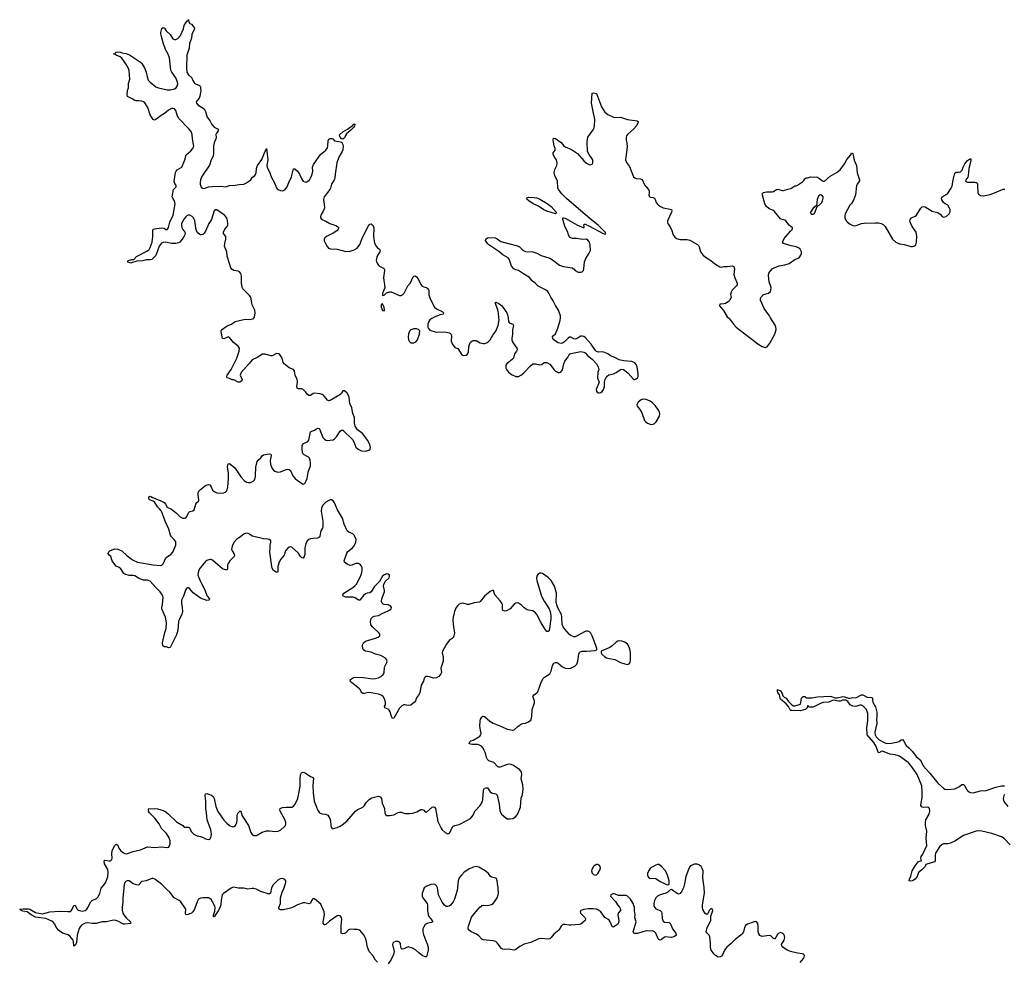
# Model space of a CAD drawing. Header units: inches. Extents: x 1682510 to 1839368, y 640758 to 791543.
# Tile 183 of 186: x 1797446 to 1811348, y 770898 to 784211. Entities that reach past the tile are written whole.
import ezdxf

# ---------------------------------------------------------------- set-up
doc = ezdxf.new("R2010")
doc.units = ezdxf.units.IN
doc.header["$MEASUREMENT"] = 0
for name, color, linetype in [('B7797', 7, 'Continuous'), ('B7798', 7, 'Continuous'), ('B8707', 7, 'Continuous'), ('B8708', 7, 'Continuous'), ('B8717', 7, 'Continuous'), ('B8718', 7, 'Continuous')]:
    doc.layers.add(name, color=color, linetype=linetype)

msp = doc.modelspace()

# ---------------------------------------------------------------- linework, layer by layer
at = {"layer": 'B7797', "color": 6, "elevation": 700}
for points in [[(1800000, 776040), (1799896, 776116), (1799850, 776173), (1799830, 776185), (1799810, 776185), (1799801, 776179), (1799786, 776154), (1799760, 776070), (1799729, 776010), (1799730, 775972), (1799742, 775910), (1799744, 775850), (1799734, 775810), (1799703, 775750), (1799689, 775710), (1799678, 775590), (1799659, 775521), (1799570, 775346), (1799550, 775337), (1799512, 775352), (1799490, 775353), (1799470, 775364), (1799463, 775390), (1799463, 775410), (1799496, 775556), (1799513, 775610), (1799520, 775690), (1799503, 775770), (1799454, 775890), (1799452, 775910), (1799462, 775950), (1799472, 776050), (1799467, 776070), (1799450, 776102), (1799430, 776131), (1799370, 776190), (1799290, 776281), (1799250, 776295), (1799190, 776297), (1799122, 776322), (1799070, 776355), (1799050, 776360), (1798990, 776360), (1798930, 776381), (1798916, 776390), (1798873, 776453), (1798852, 776472), (1798810, 776493), (1798790, 776514), (1798751, 776570), (1798735, 776630), (1798709, 776650), (1798693, 776670), (1798701, 776690), (1798718, 776710), (1798750, 776725), (1798790, 776735), (1798834, 776734), (1798889, 776709), (1798961, 776641), (1799018, 776598), (1799050, 776578), (1799110, 776551), (1799330, 776510), (1799430, 776501), (1799453, 776507), (1799474, 776526), (1799510, 776610), (1799531, 776629), (1799582, 776658), (1799610, 776689), (1799651, 776790), (1799650, 776834), (1799629, 776870), (1799588, 776908), (1799574, 776930), (1799550, 777017), (1799498, 777130), (1799447, 777267), (1799422, 777302), (1799390, 777332), (1799354, 777394), (1799330, 777410), (1799278, 777430), (1799270, 777450), (1799270, 777472), (1799290, 777483), (1799296, 777476), (1799322, 777462), (1799430, 777419), (1799484, 777390), (1799504, 777370), (1799530, 777327), (1799590, 777298), (1799660, 777240), (1799710, 777189), (1799750, 777170), (1799775, 777170), (1799790, 777176), (1799802, 777190), (1799832, 777250), (1799850, 777264), (1799890, 777274), (1799911, 777290), (1799933, 777370), (1799948, 777392), (1799970, 777410), (1799976, 777424), (1799966, 777510), (1799968, 777530), (1799976, 777550), (1799994, 777570), (1800000, 777575)], [(1800000, 776474), (1799984, 776456), (1799970, 776424), (1799963, 776370), (1799970, 776343), (1800000, 776276)], [(1800000, 771804), (1799997, 771803), (1799972, 771790), (1799950, 771752), (1799914, 771650), (1799891, 771609), (1799870, 771592), (1799850, 771583), (1799810, 771570), (1799793, 771573), (1799785, 771590), (1799790, 771650), (1799784, 771664), (1799722, 771750), (1799696, 771770), (1799629, 771809), (1799568, 771888), (1799518, 771930), (1799450, 771999), (1799354, 772074), (1799330, 772082), (1799310, 772080), (1799230, 772050), (1799170, 772038), (1799156, 772030), (1799130, 771990), (1799113, 771987), (1799050, 772004), (1798990, 772050), (1798962, 772050), (1798950, 772045), (1798930, 772023), (1798919, 771990), (1798902, 771810), (1798904, 771750), (1798893, 771673), (1798894, 771634), (1798904, 771590), (1798915, 771570), (1798948, 771528), (1799009, 771470), (1799013, 771450), (1799010, 771444), (1798930, 771435), (1798910, 771438), (1798830, 771481), (1798790, 771491), (1798750, 771487), (1798670, 771467), (1798610, 771471), (1798526, 771446), (1798470, 771444), (1798410, 771456), (1798370, 771450), (1798318, 771422), (1798299, 771401), (1798285, 771375), (1798257, 771283), (1798250, 771178), (1798234, 771146), (1798210, 771124), (1798205, 771190), (1798199, 771210), (1798161, 771261), (1798130, 771284), (1798050, 771311), (1797993, 771350), (1797970, 771381), (1797939, 771439), (1797921, 771461), (1797898, 771478), (1797816, 771516), (1797670, 771537), (1797610, 771566), (1797551, 771611), (1797490, 771622), (1797469, 771630), (1797462, 771642), (1797446, 771650), (1797495, 771655), (1797570, 771653), (1797590, 771648), (1797670, 771600), (1797770, 771583), (1797870, 771611), (1798010, 771620), (1798127, 771613), (1798163, 771617), (1798175, 771625), (1798182, 771638), (1798210, 771701), (1798230, 771704), (1798253, 771653), (1798272, 771632), (1798330, 771622), (1798370, 771629), (1798392, 771648), (1798410, 771670), (1798450, 771754), (1798470, 771772), (1798530, 771800), (1798550, 771819), (1798576, 771870), (1798595, 771945), (1798650, 772004), (1798664, 772030), (1798691, 772110), (1798697, 772170), (1798689, 772210), (1798645, 772290), (1798638, 772330), (1798650, 772339), (1798710, 772329), (1798728, 772332), (1798748, 772350), (1798753, 772370), (1798747, 772430), (1798751, 772470), (1798770, 772515), (1798790, 772546), (1798810, 772565), (1798830, 772551), (1798845, 772510), (1798872, 772472), (1798910, 772444), (1798930, 772435), (1798950, 772432), (1798970, 772435), (1799050, 772463), (1799150, 772486), (1799250, 772527), (1799350, 772517), (1799450, 772527), (1799530, 772520), (1799550, 772524), (1799572, 772570), (1799571, 772611), (1799558, 772658), (1799517, 772717), (1799450, 772788), (1799413, 772853), (1799355, 772935), (1799279, 773010), (1799267, 773030), (1799263, 773050), (1799269, 773071), (1799286, 773066), (1799350, 773068), (1799390, 773064), (1799470, 773042), (1799510, 773021), (1799548, 772990), (1799661, 772881), (1799748, 772830), (1799768, 772808), (1799790, 772804), (1799830, 772808), (1799841, 772801), (1799850, 772790), (1799866, 772746), (1799906, 772706), (1799950, 772685), (1800000, 772673)]]:
    msp.add_lwpolyline(points, dxfattribs=at)
at = {"layer": 'B7798', "color": 6, "elevation": 700}
for points in [[(1800000, 781174), (1799990, 781177), (1799970, 781192), (1799943, 781230), (1799931, 781271), (1799919, 781370), (1799900, 781410), (1799880, 781430), (1799850, 781449), (1799830, 781452), (1799810, 781445), (1799790, 781427), (1799770, 781400), (1799733, 781330), (1799730, 781310), (1799734, 781274), (1799748, 781248), (1799780, 781210), (1799781, 781190), (1799776, 781170), (1799754, 781130), (1799709, 781070), (1799690, 781058), (1799650, 781052), (1799590, 781052), (1799510, 781070), (1799470, 781064), (1799450, 781053), (1799428, 781032), (1799415, 781010), (1799370, 780880), (1799310, 780825), (1799290, 780819), (1799230, 780820), (1799186, 780806), (1799101, 780799), (1799010, 780770), (1798969, 780790), (1798984, 780810), (1799030, 780824), (1799056, 780824), (1799095, 780865), (1799250, 780946), (1799274, 780966), (1799289, 780991), (1799316, 781070), (1799327, 781150), (1799324, 781230), (1799330, 781250), (1799350, 781257), (1799450, 781273), (1799484, 781264), (1799510, 781247), (1799530, 781246), (1799534, 781250), (1799545, 781275), (1799566, 781350), (1799615, 781450), (1799641, 781610), (1799633, 781650), (1799608, 781690), (1799601, 781710), (1799616, 781810), (1799657, 781850), (1799654, 781870), (1799637, 781897), (1799628, 781930), (1799647, 782053), (1799653, 782070), (1799670, 782092), (1799734, 782130), (1799778, 782230), (1799798, 782302), (1799862, 782358), (1799889, 782390), (1799903, 782430), (1799902, 782450), (1799886, 782526), (1799881, 782590), (1799866, 782630), (1799836, 782670), (1799695, 782815), (1799676, 782850), (1799650, 782928), (1799630, 782953), (1799610, 782958), (1799590, 782955), (1799545, 782935), (1799490, 782887), (1799442, 782858), (1799370, 782802), (1799350, 782792), (1799330, 782802), (1799310, 782830), (1799290, 782869), (1799257, 782970), (1799215, 783035), (1799192, 783052), (1799170, 783061), (1799130, 783065), (1799090, 783063), (1799070, 783068), (1799034, 783094), (1798966, 783126), (1798964, 783150), (1798970, 783210), (1798980, 783250), (1798983, 783310), (1799000, 783370), (1798993, 783493), (1798982, 783522), (1798946, 783586), (1798886, 783666), (1798864, 783684), (1798809, 783710), (1798790, 783725), (1798766, 783730), (1798790, 783735), (1798809, 783750), (1798830, 783755), (1798870, 783752), (1798890, 783743), (1798950, 783735), (1798996, 783716), (1799150, 783610), (1799172, 783590), (1799210, 783530), (1799233, 783470), (1799244, 783404), (1799258, 783358), (1799286, 783330), (1799370, 783264), (1799407, 783247), (1799530, 783218), (1799570, 783219), (1799630, 783233), (1799656, 783250), (1799670, 783270), (1799677, 783303), (1799676, 783330), (1799652, 783390), (1799593, 783470), (1799579, 783499), (1799563, 783670), (1799544, 783724), (1799507, 783790), (1799470, 783885), (1799446, 783974), (1799438, 784010), (1799440, 784030), (1799455, 784085), (1799470, 784102), (1799490, 784091), (1799513, 784053), (1799570, 784003), (1799610, 783942), (1799630, 783930), (1799650, 783929), (1799677, 783943), (1799715, 783985), (1799757, 784083), (1799770, 784130), (1799790, 784168), (1799810, 784195), (1799827, 784193), (1799830, 784211), (1799831, 784190), (1799850, 784158), (1799870, 784146), (1799890, 784126), (1799912, 784090), (1799908, 784070), (1799878, 784002), (1799871, 783950), (1799845, 783875), (1799838, 783810), (1799805, 783710), (1799799, 783530), (1799807, 783470), (1799830, 783430), (1799878, 783390), (1799893, 783350), (1799916, 783316), (1799930, 783304), (1799983, 783283), (1799993, 783273), (1799998, 783258), (1800000, 783243)], [(1800000, 783182), (1799990, 783130), (1799979, 783101), (1799939, 783050), (1799942, 783030), (1799960, 783010), (1800000, 782984)], [(1800000, 781948), (1799993, 781910), (1799994, 781890), (1800000, 781873)]]:
    msp.add_lwpolyline(points, dxfattribs=at)
at = {"layer": 'B8707', "color": 6}
for points, elevation in [([(1800000, 777575), (1800070, 777631), (1800110, 777646), (1800130, 777639), (1800150, 777611), (1800170, 777567), (1800190, 777547), (1800230, 777528), (1800270, 777524), (1800330, 777530), (1800350, 777537), (1800365, 777550), (1800374, 777570), (1800383, 777610), (1800393, 777730), (1800394, 777810), (1800381, 777890), (1800390, 777936), (1800410, 777942), (1800482, 777882), (1800570, 777756), (1800619, 777699), (1800650, 777677), (1800670, 777672), (1800707, 777673), (1800750, 777698), (1800769, 777731), (1800776, 777770), (1800781, 777890), (1800801, 777970), (1800811, 777989), (1800850, 778023), (1800870, 778050), (1800890, 778067), (1800970, 778080), (1800990, 778076), (1800996, 778056), (1800983, 777983), (1800987, 777927), (1801010, 777871), (1801030, 777849), (1801050, 777833), (1801090, 777818), (1801130, 777824), (1801210, 777859), (1801230, 777862), (1801250, 777858), (1801270, 777842), (1801303, 777770), (1801335, 777730), (1801370, 777702), (1801450, 777653), (1801470, 777662), (1801490, 777696), (1801503, 777730), (1801519, 777821), (1801550, 777910), (1801553, 777953), (1801548, 777990), (1801536, 778016), (1801522, 778030), (1801464, 778064), (1801446, 778086), (1801434, 778134), (1801433, 778190), (1801450, 778223), (1801510, 778250), (1801528, 778272), (1801552, 778388), (1801570, 778400), (1801610, 778413), (1801650, 778440), (1801670, 778439), (1801679, 778430), (1801727, 778310), (1801750, 778284), (1801770, 778273), (1801790, 778268), (1801830, 778270), (1801870, 778279), (1801890, 778289), (1801920, 778320), (1801970, 778399), (1801990, 778415), (1802010, 778413), (1802143, 778283), (1802162, 778250), (1802190, 778173), (1802223, 778143), (1802270, 778122), (1802330, 778116), (1802377, 778130), (1802393, 778147), (1802397, 778170), (1802388, 778210), (1802355, 778270), (1802310, 778336), (1802283, 778370), (1802218, 778418), (1802182, 778470), (1802172, 778510), (1802174, 778570), (1802171, 778590), (1802150, 778649), (1802135, 778730), (1802109, 778790), (1802098, 778878), (1802090, 778905), (1802070, 778936), (1802030, 778969), (1802010, 778968), (1801995, 778945), (1801991, 778930), (1801967, 778910), (1801830, 778834), (1801810, 778828), (1801790, 778835), (1801730, 778910), (1801690, 778926), (1801610, 778936), (1801590, 778931), (1801550, 778903), (1801530, 778901), (1801510, 778916), (1801485, 778950), (1801450, 778986), (1801430, 778997), (1801379, 778999), (1801366, 779006), (1801361, 779030), (1801370, 779090), (1801367, 779107), (1801362, 779130), (1801334, 779190), (1801328, 779248), (1801310, 779270), (1801250, 779293), (1801178, 779350), (1801166, 779370), (1801152, 779432), (1801130, 779470), (1801110, 779493), (1801070, 779494), (1801010, 779463), (1800990, 779463), (1800910, 779487), (1800875, 779485), (1800850, 779473), (1800801, 779439), (1800730, 779405), (1800687, 779353), (1800571, 779230), (1800560, 779190), (1800588, 779130), (1800584, 779110), (1800564, 779096), (1800550, 779090), (1800530, 779092), (1800470, 779122), (1800445, 779125), (1800410, 779143), (1800374, 779154), (1800369, 779170), (1800377, 779190), (1800434, 779270), (1800511, 779430), (1800545, 779530), (1800550, 779570), (1800530, 779602), (1800463, 779650), (1800410, 779721), (1800390, 779731), (1800330, 779704), (1800308, 779708), (1800292, 779808), (1800295, 779830), (1800375, 779885), (1800435, 779910), (1800490, 779948), (1800630, 779979), (1800690, 779977), (1800736, 779984), (1800750, 779994), (1800754, 780000)], 700), ([(1803283, 780000), (1803263, 779990), (1803238, 779970), (1803224, 779950), (1803211, 779910), (1803210, 779870), (1803218, 779850), (1803232, 779832), (1803250, 779821), (1803310, 779802), (1803350, 779798), (1803450, 779800), (1803508, 779788), (1803530, 779777), (1803544, 779750), (1803536, 779670), (1803552, 779632), (1803590, 779582), (1803630, 779566), (1803690, 779478), (1803710, 779470), (1803750, 779473), (1803771, 779489), (1803782, 779518), (1803786, 779590), (1803795, 779625), (1803810, 779655), (1803830, 779672), (1803850, 779681), (1803890, 779680), (1803950, 779646), (1803990, 779636), (1804010, 779636), (1804050, 779653), (1804090, 779690), (1804126, 779754), (1804170, 779813), (1804200, 779890), (1804214, 779970), (1804212, 780000)], 700), ([(1804342, 780000), (1804348, 779950), (1804356, 779936), (1804370, 779924), (1804409, 779909), (1804418, 779890), (1804404, 779830), (1804405, 779770), (1804396, 779710), (1804397, 779690), (1804403, 779663), (1804417, 779637), (1804467, 779570), (1804469, 779550), (1804462, 779530), (1804433, 779490), (1804416, 779430), (1804406, 779414), (1804325, 779350), (1804312, 779330), (1804308, 779310), (1804310, 779290), (1804320, 779270), (1804350, 779233), (1804390, 779201), (1804450, 779172), (1804490, 779173), (1804530, 779193), (1804570, 779227), (1804657, 779323), (1804690, 779348), (1804710, 779352), (1804730, 779350), (1804790, 779336), (1804817, 779343), (1804850, 779367), (1804870, 779370), (1804890, 779368), (1804930, 779344), (1804950, 779323), (1804986, 779270), (1805010, 779248), (1805050, 779230), (1805070, 779228), (1805086, 779234), (1805103, 779250), (1805110, 779266), (1805127, 779350), (1805142, 779390), (1805188, 779450), (1805210, 779487), (1805230, 779496), (1805370, 779522), (1805410, 779517), (1805430, 779506), (1805465, 779470), (1805530, 779418), (1805592, 779352), (1805615, 779310), (1805624, 779270), (1805607, 779233), (1805604, 779150), (1805628, 779090), (1805586, 778990), (1805590, 778965), (1805599, 778950), (1805610, 778942), (1805630, 778940), (1805650, 778947), (1805670, 778960), (1805690, 778988), (1805702, 779030), (1805704, 779090), (1805714, 779130), (1805725, 779155), (1805743, 779177), (1805765, 779195), (1805830, 779209), (1805870, 779226), (1805930, 779272), (1805950, 779276), (1805970, 779270), (1805990, 779258), (1806037, 779217), (1806110, 779136), (1806122, 779130), (1806130, 779127), (1806150, 779136), (1806170, 779151), (1806177, 779170), (1806180, 779210), (1806166, 779310), (1806150, 779342), (1806130, 779362), (1806090, 779384), (1805970, 779394), (1805910, 779406), (1805850, 779441), (1805790, 779464), (1805750, 779493), (1805710, 779512), (1805670, 779518), (1805617, 779517), (1805590, 779524), (1805577, 779537), (1805516, 779630), (1805430, 779720), (1805410, 779735), (1805390, 779742), (1805370, 779740), (1805310, 779704), (1805290, 779698), (1805270, 779703), (1805230, 779727), (1805210, 779727), (1805190, 779712), (1805140, 779660), (1805110, 779643), (1805090, 779639), (1805050, 779647), (1805011, 779670), (1804990, 779688), (1804975, 779710), (1804970, 779730), (1804983, 779750), (1805010, 779776), (1805044, 779856), (1805078, 779962), (1805080, 780000)], 700), ([(1807453, 780000), (1807467, 779987), (1807524, 779910), (1807563, 779870), (1807870, 779634), (1807930, 779596), (1807970, 779580), (1807998, 779590), (1808038, 779642), (1808107, 779770), (1808125, 779835), (1808123, 779870), (1808115, 779895), (1808049, 780000)], 700), ([(1800000, 772673), (1800027, 772667), (1800070, 772642), (1800110, 772631), (1800130, 772639), (1800149, 772670), (1800153, 772710), (1800145, 772770), (1800095, 772910), (1800085, 773010), (1800072, 773070), (1800074, 773174), (1800065, 773255), (1800070, 773278), (1800090, 773284), (1800156, 773256), (1800179, 773239), (1800192, 773212), (1800216, 773096), (1800246, 773026), (1800330, 772904), (1800370, 772862), (1800410, 772831), (1800450, 772813), (1800470, 772815), (1800492, 772828), (1800511, 772870), (1800516, 772910), (1800516, 772970), (1800521, 772990), (1800530, 773010), (1800553, 773033), (1800570, 773031), (1800588, 772968), (1800679, 772830), (1800710, 772733), (1800730, 772704), (1800750, 772690), (1800770, 772687), (1800790, 772690), (1800870, 772735), (1800930, 772755), (1800974, 772754), (1801050, 772744), (1801095, 772750), (1801131, 772770), (1801182, 772810), (1801199, 772830), (1801206, 772850), (1801205, 772870), (1801190, 772914), (1801124, 773030), (1801119, 773050), (1801125, 773070), (1801155, 773085), (1801210, 773090), (1801270, 773087), (1801290, 773090), (1801310, 773101), (1801337, 773130), (1801371, 773211), (1801399, 773330), (1801406, 773390), (1801405, 773495), (1801413, 773547), (1801424, 773576), (1801450, 773585), (1801476, 773576), (1801550, 773524), (1801589, 773509), (1801596, 773496), (1801587, 773393), (1801592, 773292), (1801606, 773174), (1801630, 773102), (1801652, 773050), (1801679, 773010), (1801710, 772995), (1801770, 772992), (1801795, 772975), (1801823, 772930), (1801836, 772896), (1801838, 772830), (1801844, 772804), (1801851, 772791), (1801865, 772785), (1801930, 772803), (1801970, 772822), (1802001, 772839), (1802066, 772890), (1802186, 773030), (1802210, 773049), (1802291, 773089), (1802311, 773109), (1802341, 773159), (1802382, 773198), (1802420, 773220), (1802510, 773245), (1802536, 773236), (1802556, 773210), (1802566, 773146), (1802597, 773070), (1802603, 773003), (1802610, 772986), (1802630, 772972), (1802670, 772972), (1802730, 772982), (1802790, 773015), (1802810, 773020), (1802830, 773018), (1802890, 773000), (1802950, 772999), (1802990, 773003), (1803055, 773025), (1803110, 773054), (1803130, 773057), (1803150, 773047), (1803170, 773023), (1803190, 773017), (1803270, 773089), (1803290, 773094), (1803303, 773090), (1803318, 773070), (1803348, 772888), (1803397, 772790), (1803410, 772769), (1803452, 772730), (1803490, 772714), (1803510, 772717), (1803525, 772734), (1803547, 772793), (1803570, 772820), (1803590, 772832), (1803650, 772845), (1803761, 772899), (1803810, 772930), (1803832, 772950), (1803850, 772978), (1803873, 773030), (1803947, 773110), (1803971, 773149), (1803986, 773194), (1803995, 773330), (1804010, 773357), (1804030, 773364), (1804050, 773360), (1804090, 773307), (1804110, 773291), (1804170, 773279), (1804190, 773259), (1804217, 773130), (1804224, 773044), (1804234, 773014), (1804250, 772992), (1804310, 772937), (1804330, 772926), (1804370, 772922), (1804411, 772929), (1804448, 772952), (1804476, 772984), (1804517, 773090), (1804526, 773214), (1804544, 773270), (1804557, 773350), (1804550, 773405), (1804526, 773490), (1804535, 773550), (1804530, 773584), (1804510, 773614), (1804490, 773631), (1804410, 773683), (1804370, 773698), (1804330, 773691), (1804230, 773654), (1804210, 773653), (1804198, 773658), (1804139, 773719), (1804070, 773745), (1804050, 773761), (1804035, 773790), (1804022, 773850), (1804006, 773890), (1803990, 773923), (1803968, 773948), (1803930, 773970), (1803910, 773974), (1803834, 773974), (1803810, 773980), (1803792, 773990), (1803800, 774010), (1803815, 774025), (1803850, 774037), (1803930, 774081), (1803944, 774090), (1803959, 774110), (1803962, 774130), (1803942, 774230), (1803947, 774310), (1803954, 774330), (1803970, 774361), (1803981, 774370), (1803990, 774375), (1804010, 774370), (1804082, 774302), (1804130, 774273), (1804250, 774229), (1804330, 774192), (1804410, 774175), (1804430, 774179), (1804478, 774230), (1804530, 774264), (1804550, 774272), (1804590, 774277), (1804628, 774292), (1804662, 774318), (1804670, 774331), (1804679, 774370), (1804681, 774470), (1804717, 774563), (1804716, 774590), (1804692, 774650), (1804698, 774662), (1804706, 774674), (1804742, 774698), (1804760, 774720), (1804810, 774854), (1804836, 774904), (1804856, 774924), (1804931, 774970), (1804949, 775010), (1804968, 775090), (1804990, 775123), (1805010, 775131), (1805029, 775131), (1805050, 775122), (1805110, 775071), (1805150, 775051), (1805190, 775048), (1805230, 775054), (1805282, 775078), (1805314, 775110), (1805328, 775152), (1805339, 775250), (1805349, 775271), (1805359, 775281), (1805390, 775292), (1805450, 775290), (1805510, 775298), (1805570, 775301), (1805595, 775310), (1805595, 775330), (1805583, 775370), (1805530, 775507), (1805510, 775544), (1805490, 775564), (1805470, 775574), (1805450, 775576), (1805430, 775571), (1805310, 775503), (1805290, 775496), (1805270, 775495), (1805230, 775511), (1805210, 775526), (1805142, 775602), (1805118, 775638), (1805104, 775670), (1805101, 775770), (1805094, 775810), (1805043, 775903), (1805028, 775948), (1805022, 775990), (1805024, 776110), (1804999, 776210), (1804952, 776290), (1804910, 776331), (1804830, 776390), (1804810, 776394), (1804790, 776393), (1804764, 776376), (1804750, 776353), (1804744, 776330), (1804750, 776291), (1804815, 776070), (1804850, 775999), (1804922, 775890), (1804935, 775850), (1804945, 775790), (1804947, 775750), (1804928, 775612), (1804924, 775590), (1804910, 775570), (1804890, 775572), (1804870, 775593), (1804810, 775690), (1804750, 775808), (1804730, 775832), (1804690, 775862), (1804630, 775869), (1804610, 775876), (1804570, 775903), (1804530, 775942), (1804490, 775971), (1804470, 775974), (1804450, 775970), (1804430, 775958), (1804370, 775891), (1804319, 775861), (1804290, 775855), (1804270, 775865), (1804263, 775890), (1804261, 775950), (1804254, 775970), (1804230, 776005), (1804157, 776090), (1804137, 776150), (1804130, 776155), (1804090, 776134), (1804009, 776071), (1803950, 775994), (1803936, 775984), (1803863, 775977), (1803790, 775950), (1803770, 775950), (1803710, 775971), (1803674, 775966), (1803650, 775955), (1803630, 775939), (1803610, 775909), (1803586, 775850), (1803567, 775770), (1803564, 775730), (1803569, 775630), (1803586, 775550), (1803571, 775490), (1803551, 775470), (1803510, 775445), (1803471, 775389), (1803415, 775290), (1803412, 775268), (1803425, 775205), (1803426, 775170), (1803424, 775150), (1803393, 775050), (1803402, 774990), (1803394, 774970), (1803364, 774936), (1803330, 774915), (1803290, 774912), (1803230, 774931), (1803206, 774934), (1803187, 774933), (1803170, 774925), (1803159, 774910), (1803149, 774870), (1803113, 774810), (1803096, 774704), (1803078, 774670), (1803050, 774634), (1803033, 774590), (1803020, 774570), (1802968, 774530), (1802930, 774526), (1802884, 774536), (1802870, 774534), (1802841, 774519), (1802810, 774486), (1802730, 774345), (1802710, 774341), (1802694, 774370), (1802675, 774435), (1802661, 774461), (1802650, 774471), (1802601, 774490), (1802596, 774510), (1802610, 774536), (1802612, 774572), (1802599, 774619), (1802576, 774650), (1802550, 774670), (1802510, 774687), (1802410, 774705), (1802370, 774706), (1802310, 774694), (1802290, 774695), (1802270, 774710), (1802253, 774750), (1802242, 774762), (1802130, 774850), (1802113, 774870), (1802115, 774890), (1802130, 774903), (1802161, 774919), (1802190, 774926), (1802302, 774922), (1802430, 774900), (1802470, 774904), (1802510, 774917), (1802545, 774935), (1802578, 774962), (1802592, 774988), (1802595, 775065), (1802631, 775130), (1802636, 775150), (1802631, 775171), (1802611, 775191), (1802545, 775230), (1802470, 775252), (1802410, 775277), (1802330, 775290), (1802317, 775297), (1802300, 775310), (1802289, 775329), (1802286, 775370), (1802289, 775390), (1802301, 775410), (1802330, 775433), (1802470, 775475), (1802509, 775490), (1802533, 775510), (1802532, 775530), (1802516, 775550), (1802430, 775630), (1802406, 775666), (1802397, 775710), (1802410, 775754), (1802430, 775775), (1802450, 775785), (1802510, 775797), (1802572, 775828), (1802650, 775860), (1802669, 775870), (1802690, 775890), (1802694, 775910), (1802683, 775930), (1802650, 775946), (1802590, 775953), (1802578, 775958), (1802564, 775970), (1802555, 775995), (1802559, 776030), (1802598, 776130), (1802598, 776150), (1802584, 776210), (1802586, 776234), (1802605, 776275), (1802661, 776330), (1802669, 776350), (1802666, 776366), (1802650, 776381), (1802630, 776384), (1802590, 776369), (1802570, 776349), (1802525, 776275), (1802450, 776201), (1802411, 776129), (1802390, 776118), (1802350, 776111), (1802330, 776103), (1802302, 776078), (1802250, 776013), (1802230, 776010), (1802183, 776043), (1802154, 776054), (1802053, 776053), (1802012, 776070), (1802008, 776090), (1802021, 776110), (1802150, 776191), (1802182, 776218), (1802200, 776240), (1802249, 776330), (1802270, 776384), (1802281, 776430), (1802280, 776470), (1802272, 776492), (1802260, 776510), (1802230, 776531), (1802190, 776532), (1802134, 776506), (1802110, 776503), (1802070, 776520), (1802031, 776550), (1802026, 776570), (1802063, 776677), (1802079, 776701), (1802145, 776750), (1802170, 776779), (1802193, 776830), (1802195, 776870), (1802170, 776930), (1802152, 776950), (1802094, 776974), (1802070, 776990), (1802027, 777087), (1802005, 777170), (1801934, 777290), (1801890, 777387), (1801870, 777416), (1801848, 777428), (1801830, 777428), (1801810, 777421), (1801770, 777397), (1801728, 777352), (1801707, 777310), (1801702, 777270), (1801725, 777130), (1801728, 777052), (1801721, 777030), (1801697, 776990), (1801685, 776915), (1801678, 776902), (1801650, 776887), (1801590, 776885), (1801550, 776878), (1801530, 776870), (1801505, 776850), (1801484, 776810), (1801473, 776750), (1801470, 776658), (1801465, 776630), (1801450, 776605), (1801429, 776610), (1801410, 776629), (1801379, 776679), (1801290, 776762), (1801270, 776766), (1801250, 776762), (1801230, 776748), (1801201, 776710), (1801181, 776650), (1801134, 776590), (1801112, 776548), (1801093, 776487), (1801090, 776409), (1801069, 776410), (1801032, 776430), (1801010, 776466), (1801004, 776490), (1800977, 776690), (1800984, 776750), (1800982, 776790), (1800991, 776831), (1800990, 776853), (1800970, 776869), (1800954, 776874), (1800890, 776880), (1800750, 776910), (1800730, 776917), (1800690, 776946), (1800670, 776955), (1800643, 776957), (1800610, 776943), (1800570, 776910), (1800509, 776871), (1800470, 776825), (1800446, 776774), (1800438, 776730), (1800445, 776710), (1800470, 776670), (1800477, 776650), (1800476, 776630), (1800415, 776570), (1800389, 776531), (1800381, 776510), (1800378, 776450), (1800370, 776439), (1800350, 776440), (1800310, 776457), (1800244, 776510), (1800170, 776578), (1800150, 776586), (1800130, 776586), (1800090, 776574), (1800076, 776564), (1800000, 776474)], 700), ([(1800000, 776276), (1800012, 776250), (1800055, 776170), (1800091, 776071), (1800124, 776030), (1800121, 776019), (1800116, 776010), (1800090, 776009), (1800000, 776040)], 700), ([(1810000, 773711), (1809990, 773722), (1809868, 773808), (1809808, 773828), (1809730, 773835), (1809630, 773880), (1809607, 773873), (1809590, 773860), (1809570, 773856), (1809536, 773956), (1809504, 774004), (1809411, 774110), (1809405, 774210), (1809422, 774310), (1809423, 774410), (1809402, 774470), (1809350, 774522), (1809330, 774531), (1809310, 774531), (1809250, 774511), (1809210, 774514), (1809172, 774532), (1809140, 774580), (1809110, 774602), (1809070, 774601), (1809030, 774586), (1809010, 774584), (1808930, 774599), (1808890, 774579), (1808870, 774574), (1808790, 774567), (1808761, 774559), (1808670, 774510), (1808650, 774503), (1808630, 774499), (1808603, 774503), (1808588, 774508), (1808578, 774518), (1808570, 774518), (1808566, 774490), (1808541, 774470), (1808518, 774462), (1808470, 774451), (1808350, 774452), (1808336, 774456), (1808325, 774464), (1808300, 774510), (1808267, 774550), (1808190, 774615), (1808182, 774630), (1808176, 774676), (1808152, 774710), (1808144, 774730), (1808148, 774750), (1808190, 774730), (1808213, 774693), (1808222, 774662), (1808242, 774642), (1808270, 774626), (1808302, 774582), (1808350, 774536), (1808370, 774522), (1808390, 774519), (1808470, 774545), (1808484, 774630), (1808510, 774651), (1808534, 774650), (1808553, 774633), (1808630, 774631), (1808710, 774646), (1808890, 774656), (1808910, 774653), (1808954, 774634), (1808990, 774631), (1809050, 774649), (1809070, 774651), (1809090, 774648), (1809149, 774629), (1809171, 774629), (1809210, 774637), (1809250, 774634), (1809330, 774675), (1809350, 774677), (1809410, 774643), (1809476, 774636), (1809487, 774627), (1809488, 774590), (1809493, 774570), (1809530, 774504), (1809547, 774430), (1809548, 774370), (1809542, 774330), (1809547, 774270), (1809536, 774210), (1809518, 774150), (1809523, 774110), (1809541, 774081), (1809582, 774042), (1809650, 774003), (1809690, 773990), (1809750, 773993), (1809833, 774007), (1809863, 774017), (1809890, 774041), (1809910, 774045), (1809930, 774020), (1809962, 773962), (1810000, 773925)], 600), ([(1808466, 770894), (1808513, 770950), (1808524, 770970), (1808529, 770990), (1808523, 771003), (1808513, 771013), (1808497, 771017), (1808430, 771025), (1808329, 771050), (1808281, 771070), (1808222, 771110), (1808205, 771130), (1808204, 771150), (1808240, 771210), (1808248, 771250), (1808245, 771270), (1808234, 771290), (1808210, 771311), (1808190, 771318), (1808164, 771310), (1808144, 771290), (1808110, 771224), (1808090, 771236), (1808050, 771273), (1808030, 771275), (1807930, 771264), (1807896, 771276), (1807880, 771300), (1807872, 771330), (1807871, 771411), (1807866, 771446), (1807850, 771469), (1807830, 771475), (1807724, 771436), (1807700, 771420), (1807679, 771390), (1807668, 771330), (1807647, 771293), (1807550, 771218), (1807490, 771161), (1807429, 771111), (1807399, 771070), (1807370, 771002), (1807356, 770984), (1807343, 770977), (1807310, 770972), (1807270, 770994), (1807250, 771014), (1807210, 771070), (1807199, 771110), (1807200, 771170), (1807190, 771259), (1807180, 771280), (1807152, 771310), (1807141, 771330), (1807154, 771390), (1807197, 771470), (1807203, 771490), (1807204, 771550), (1807234, 771630), (1807229, 771650), (1807210, 771656), (1807199, 771650), (1807181, 771630), (1807167, 771593), (1807150, 771575), (1807126, 771586), (1807090, 771642), (1807085, 771670), (1807088, 771710), (1807116, 771876), (1807112, 771952), (1807091, 772090), (1807097, 772190), (1807084, 772224), (1807068, 772250), (1807046, 772270), (1807010, 772283), (1806970, 772282), (1806950, 772276), (1806930, 772266), (1806910, 772249), (1806890, 772208), (1806853, 772110), (1806834, 772006), (1806817, 771950), (1806796, 771904), (1806770, 771868), (1806750, 771862), (1806730, 771869), (1806650, 771927), (1806630, 771921), (1806599, 771890), (1806570, 771874), (1806490, 771849), (1806450, 771830), (1806430, 771810), (1806408, 771770), (1806399, 771730), (1806402, 771690), (1806413, 771670), (1806430, 771655), (1806490, 771630), (1806506, 771610), (1806512, 771590), (1806516, 771516), (1806530, 771479), (1806550, 771463), (1806610, 771461), (1806630, 771450), (1806665, 771370), (1806709, 771310), (1806713, 771287), (1806704, 771270), (1806683, 771257), (1806650, 771249), (1806562, 771258), (1806544, 771250), (1806510, 771218), (1806490, 771211), (1806470, 771220), (1806462, 771230), (1806428, 771310), (1806410, 771329), (1806390, 771339), (1806290, 771343), (1806170, 771306), (1806130, 771304), (1806116, 771310), (1806109, 771330), (1806152, 771470), (1806133, 771530), (1806134, 771570), (1806125, 771625), (1806127, 771670), (1806110, 771728), (1806070, 771788), (1806030, 771831), (1806010, 771841), (1805901, 771841), (1805885, 771845), (1805830, 771871), (1805791, 771850), (1805790, 771830), (1805858, 771758), (1805886, 771710), (1805917, 771677), (1805930, 771650), (1805928, 771630), (1805895, 771590), (1805890, 771570), (1805905, 771490), (1805903, 771457), (1805890, 771436), (1805850, 771406), (1805830, 771396), (1805810, 771402), (1805783, 771470), (1805770, 771491), (1805750, 771509), (1805710, 771530), (1805652, 771610), (1805610, 771638), (1805590, 771647), (1805550, 771653), (1805473, 771653), (1805410, 771645), (1805370, 771630), (1805361, 771610), (1805365, 771590), (1805424, 771530), (1805434, 771510), (1805429, 771490), (1805370, 771437), (1805349, 771431), (1805290, 771429), (1805230, 771420), (1805201, 771421), (1805150, 771434), (1805117, 771430), (1805090, 771410), (1805059, 771350), (1804990, 771294), (1804950, 771247), (1804930, 771231), (1804910, 771225), (1804810, 771236), (1804770, 771230), (1804664, 771176), (1804570, 771154), (1804510, 771123), (1804450, 771079), (1804430, 771071), (1804350, 771082), (1804290, 771078), (1804270, 771081), (1804250, 771094), (1804190, 771174), (1804170, 771190), (1804130, 771200), (1803990, 771214), (1803970, 771226), (1803930, 771270), (1803897, 771297), (1803822, 771330), (1803793, 771350), (1803779, 771370), (1803778, 771390), (1803783, 771410), (1803827, 771533), (1803843, 771557), (1803933, 771667), (1803970, 771698), (1803990, 771704), (1804030, 771700), (1804070, 771703), (1804110, 771716), (1804130, 771729), (1804150, 771750), (1804187, 771810), (1804203, 771850), (1804206, 771870), (1804203, 771950), (1804191, 772010), (1804190, 772050), (1804179, 772079), (1804168, 772088), (1804110, 772100), (1804090, 772116), (1804063, 772150), (1804018, 772190), (1803930, 772241), (1803890, 772249), (1803850, 772240), (1803790, 772214), (1803724, 772170), (1803682, 772130), (1803652, 772090), (1803639, 772050), (1803621, 771910), (1803587, 771790), (1803568, 771752), (1803530, 771705), (1803510, 771690), (1803490, 771684), (1803468, 771688), (1803445, 771705), (1803410, 771747), (1803358, 771850), (1803343, 771950), (1803330, 771976), (1803310, 771995), (1803290, 772003), (1803250, 771998), (1803183, 771970), (1803159, 771950), (1803150, 771934), (1803127, 771870), (1803129, 771830), (1803137, 771810), (1803201, 771730), (1803206, 771710), (1803203, 771630), (1803212, 771570), (1803225, 771545), (1803270, 771490), (1803278, 771470), (1803262, 771458), (1803210, 771450), (1803173, 771430), (1803150, 771401), (1803137, 771370), (1803138, 771330), (1803149, 771289), (1803174, 771214), (1803200, 771160), (1803212, 771112), (1803213, 771067), (1803190, 770975), (1803170, 770974), (1803130, 770993), (1803081, 771030), (1803034, 771074), (1802990, 771098), (1802930, 771114), (1802896, 771104), (1802870, 771087), (1802845, 771084), (1802835, 771090), (1802826, 771106), (1802821, 771161), (1802810, 771181), (1802790, 771192), (1802750, 771193), (1802730, 771184), (1802716, 771170), (1802711, 771150), (1802734, 771050), (1802723, 771010), (1802690, 770939), (1802650, 770878)], 700), ([(1802498, 770898), (1802470, 770929), (1802432, 770992), (1802380, 771050), (1802356, 771110), (1802337, 771210), (1802323, 771250), (1802300, 771290), (1802250, 771350), (1802210, 771362), (1802170, 771359), (1802110, 771365), (1802090, 771356), (1802050, 771316), (1802030, 771304), (1802010, 771301), (1801987, 771307), (1801983, 771410), (1801993, 771510), (1801988, 771530), (1801970, 771555), (1801950, 771558), (1801930, 771552), (1801821, 771479), (1801770, 771432), (1801750, 771425), (1801743, 771430), (1801731, 771450), (1801729, 771469), (1801749, 771569), (1801747, 771610), (1801697, 771717), (1801610, 771794), (1801590, 771797), (1801586, 771794), (1801570, 771773), (1801550, 771732), (1801530, 771723), (1801470, 771738), (1801450, 771737), (1801370, 771710), (1801305, 771675), (1801270, 771662), (1801170, 771638), (1801130, 771640), (1801110, 771650), (1801106, 771670), (1801127, 771730), (1801127, 771810), (1801152, 771890), (1801181, 771950), (1801205, 772030), (1801202, 772050), (1801189, 772069), (1801170, 772078), (1801150, 772082), (1801123, 772077), (1801090, 772056), (1801024, 771990), (1801003, 771950), (1800985, 771875), (1800970, 771860), (1800850, 771898), (1800786, 771930), (1800750, 771941), (1800730, 771942), (1800669, 771929), (1800610, 771944), (1800530, 771943), (1800470, 771957), (1800450, 771954), (1800430, 771945), (1800324, 771870), (1800306, 771850), (1800290, 771775), (1800286, 771710), (1800273, 771667), (1800250, 771623), (1800190, 771538), (1800184, 771544), (1800184, 771564), (1800202, 771618), (1800207, 771670), (1800202, 771690), (1800170, 771752), (1800150, 771785), (1800130, 771801), (1800110, 771807), (1800030, 771810), (1800000, 771804)], 700)]:
    msp.add_lwpolyline(points, dxfattribs=dict(at, elevation=elevation))
at = {"layer": 'B8707', "color": 6, "elevation": 700}
for points in [[(1803050, 779846), (1803010, 779844), (1802970, 779830), (1802949, 779810), (1802936, 779770), (1802930, 779730), (1802934, 779690), (1802943, 779670), (1802969, 779649), (1803010, 779649), (1803037, 779663), (1803061, 779690), (1803090, 779770), (1803094, 779810), (1803090, 779819), (1803076, 779836)], [(1806250, 778852), (1806219, 778841), (1806179, 778810), (1806159, 778770), (1806164, 778750), (1806203, 778703), (1806230, 778659), (1806269, 778550), (1806286, 778530), (1806310, 778513), (1806350, 778497), (1806370, 778493), (1806390, 778496), (1806410, 778506), (1806431, 778530), (1806478, 778610), (1806485, 778650), (1806472, 778690), (1806420, 778760), (1806379, 778799), (1806350, 778821), (1806290, 778847)], [(1805910, 775437), (1805890, 775432), (1805870, 775420), (1805813, 775366), (1805778, 775342), (1805658, 775290), (1805655, 775270), (1805664, 775250), (1805710, 775211), (1805730, 775199), (1805750, 775191), (1805850, 775176), (1805930, 775133), (1805990, 775114), (1806030, 775106), (1806050, 775114), (1806066, 775134), (1806071, 775169), (1806072, 775270), (1806062, 775322), (1806043, 775370), (1806030, 775390), (1805990, 775420), (1805950, 775435)], [(1805610, 772280), (1805590, 772278), (1805570, 772269), (1805549, 772250), (1805523, 772210), (1805520, 772190), (1805530, 772159), (1805550, 772136), (1805570, 772127), (1805590, 772132), (1805610, 772150), (1805644, 772210), (1805646, 772230), (1805641, 772250), (1805630, 772268)], [(1806450, 772280), (1806428, 772272), (1806377, 772243), (1806350, 772221), (1806330, 772192), (1806312, 772150), (1806310, 772130), (1806315, 772110), (1806330, 772090), (1806350, 772081), (1806410, 772086), (1806430, 772081), (1806490, 772041), (1806550, 772009), (1806590, 771993), (1806610, 771995), (1806618, 772010), (1806617, 772050), (1806595, 772130), (1806564, 772190), (1806510, 772250), (1806470, 772278)]]:
    msp.add_lwpolyline(points, close=True, dxfattribs=at)
at = {"layer": 'B8708', "color": 6, "elevation": 700}
for points in [[(1800000, 783243), (1800005, 783210), (1800000, 783182)], [(1805080, 780000), (1805082, 780030), (1805054, 780110), (1805013, 780173), (1804979, 780239), (1804944, 780290), (1804919, 780350), (1804902, 780370), (1804870, 780394), (1804765, 780445), (1804730, 780483), (1804681, 780521), (1804643, 780570), (1804559, 780619), (1804490, 780668), (1804450, 780676), (1804421, 780690), (1804390, 780730), (1804374, 780770), (1804358, 780830), (1804345, 780845), (1804268, 780888), (1804210, 780937), (1804070, 781032), (1804049, 781050), (1804023, 781090), (1804029, 781111), (1804050, 781131), (1804070, 781135), (1804158, 781130), (1804190, 781116), (1804238, 781078), (1804475, 781015), (1804501, 781001), (1804550, 780955), (1804590, 780935), (1804690, 780933), (1804750, 780911), (1804810, 780880), (1804930, 780844), (1804970, 780821), (1805070, 780745), (1805126, 780726), (1805246, 780706), (1805270, 780690), (1805290, 780668), (1805330, 780644), (1805370, 780643), (1805390, 780651), (1805399, 780661), (1805405, 780670), (1805410, 780694), (1805419, 780790), (1805441, 780839), (1805489, 780911), (1805504, 780950), (1805501, 781030), (1805490, 781069), (1805470, 781099), (1805450, 781109), (1805392, 781108), (1805310, 781120), (1805250, 781122), (1805228, 781128), (1805210, 781139), (1805194, 781170), (1805185, 781210), (1805150, 781282), (1805116, 781390), (1805115, 781410), (1805126, 781414), (1805150, 781407), (1805322, 781310), (1805410, 781272), (1805416, 781284), (1805410, 781314), (1805418, 781322), (1805430, 781322), (1805490, 781295), (1805684, 781190), (1805710, 781183), (1805724, 781190), (1805716, 781196), (1805713, 781210), (1805696, 781230), (1805616, 781310), (1805500, 781400), (1805166, 781686), (1805101, 781750), (1805055, 781810), (1805046, 781834), (1805040, 781930), (1805003, 782010), (1804994, 782050), (1805004, 782096), (1805031, 782150), (1805036, 782190), (1805024, 782230), (1804996, 782270), (1804978, 782310), (1804978, 782330), (1805006, 782370), (1805007, 782390), (1804991, 782430), (1804979, 782510), (1804985, 782535), (1804990, 782538), (1805010, 782531), (1805090, 782476), (1805130, 782430), (1805150, 782414), (1805235, 782375), (1805320, 782320), (1805410, 782217), (1805450, 782183), (1805490, 782163), (1805510, 782164), (1805530, 782171), (1805539, 782190), (1805537, 782230), (1805485, 782305), (1805465, 782350), (1805458, 782490), (1805470, 782553), (1805543, 782657), (1805555, 782685), (1805562, 782718), (1805565, 782790), (1805562, 782830), (1805547, 782890), (1805522, 783030), (1805530, 783173), (1805550, 783178), (1805590, 783168), (1805659, 782979), (1805710, 782904), (1805750, 782873), (1805830, 782835), (1805850, 782830), (1805930, 782832), (1806030, 782800), (1806164, 782784), (1806185, 782770), (1806177, 782763), (1806154, 782710), (1806119, 782670), (1806027, 782590), (1806013, 782570), (1806008, 782550), (1806009, 782511), (1806019, 782470), (1806024, 782410), (1806003, 782270), (1806001, 782230), (1806014, 782194), (1806056, 782136), (1806115, 781990), (1806130, 781976), (1806150, 781966), (1806210, 781963), (1806233, 781953), (1806270, 781880), (1806325, 781810), (1806334, 781790), (1806335, 781770), (1806329, 781730), (1806336, 781716), (1806350, 781704), (1806390, 781698), (1806409, 781689), (1806420, 781670), (1806432, 781630), (1806445, 781610), (1806466, 781590), (1806492, 781572), (1806530, 781554), (1806630, 781536), (1806648, 781528), (1806652, 781510), (1806648, 781490), (1806595, 781370), (1806593, 781350), (1806597, 781330), (1806628, 781288), (1806650, 781247), (1806672, 781170), (1806697, 781137), (1806722, 781122), (1806770, 781108), (1806870, 781106), (1806910, 781097), (1807016, 781036), (1807030, 781022), (1807042, 781002), (1807061, 780930), (1807092, 780890), (1807130, 780856), (1807190, 780817), (1807270, 780756), (1807330, 780720), (1807350, 780717), (1807390, 780727), (1807434, 780726), (1807510, 780732), (1807530, 780723), (1807541, 780690), (1807530, 780610), (1807543, 780563), (1807575, 780490), (1807575, 780465), (1807568, 780450), (1807508, 780390), (1807490, 780364), (1807484, 780330), (1807490, 780290), (1807472, 780250), (1807450, 780228), (1807410, 780203), (1807390, 780197), (1807330, 780193), (1807328, 780170), (1807384, 780104), (1807436, 780016), (1807453, 780000)], [(1800000, 782984), (1800052, 782950), (1800070, 782915), (1800095, 782835), (1800137, 782777), (1800159, 782730), (1800190, 782695), (1800210, 782681), (1800241, 782670), (1800252, 782650), (1800223, 782610), (1800215, 782590), (1800220, 782550), (1800216, 782530), (1800191, 782470), (1800184, 782430), (1800181, 782390), (1800184, 782330), (1800176, 782284), (1800149, 782230), (1800126, 782154), (1800028, 782010), (1800010, 781978), (1800000, 781950), (1800000, 781948)], [(1800000, 781873), (1800010, 781846), (1800030, 781830), (1800050, 781828), (1800112, 781848), (1800164, 781856), (1800290, 781858), (1800351, 781849), (1800410, 781868), (1800488, 781872), (1800543, 781883), (1800610, 781888), (1800650, 781906), (1800709, 781951), (1800735, 781985), (1800765, 782010), (1800776, 782024), (1800783, 782050), (1800789, 782110), (1800802, 782150), (1800864, 782236), (1800910, 782353), (1800927, 782373), (1800930, 782391), (1800949, 782230), (1800936, 782150), (1800940, 782130), (1800977, 782050), (1801000, 781980), (1801045, 781905), (1801070, 781836), (1801081, 781821), (1801096, 781810), (1801130, 781797), (1801150, 781794), (1801170, 781798), (1801192, 781808), (1801224, 781850), (1801244, 781910), (1801285, 781990), (1801310, 782103), (1801330, 782104), (1801370, 782069), (1801395, 782030), (1801430, 781956), (1801450, 781930), (1801470, 781919), (1801490, 781916), (1801510, 781924), (1801537, 781950), (1801572, 782010), (1801583, 782070), (1801581, 782130), (1801593, 782167), (1801692, 782308), (1801768, 782370), (1801790, 782400), (1801798, 782430), (1801800, 782500), (1801810, 782524), (1801828, 782532), (1801853, 782533), (1801867, 782527), (1801890, 782498), (1801952, 782492), (1801983, 782483), (1801994, 782474), (1802010, 782450), (1802013, 782430), (1802007, 782373), (1801998, 782350), (1801954, 782270), (1801926, 782190), (1801899, 782030), (1801896, 781970), (1801888, 781950), (1801848, 781890), (1801836, 781830), (1801826, 781810), (1801744, 781710), (1801734, 781670), (1801747, 781607), (1801749, 781550), (1801730, 781507), (1801697, 781450), (1801693, 781430), (1801695, 781410), (1801710, 781389), (1801767, 781367), (1801827, 781330), (1801910, 781306), (1801935, 781290), (1801950, 781270), (1801945, 781250), (1801925, 781230), (1801870, 781195), (1801778, 781150), (1801756, 781130), (1801746, 781110), (1801746, 781086), (1801757, 781057), (1801786, 781006), (1801806, 780986), (1801834, 780974), (1801930, 780970), (1802050, 780937), (1802110, 780941), (1802170, 780960), (1802210, 780986), (1802250, 781037), (1802285, 781135), (1802370, 781297), (1802390, 781323), (1802410, 781327), (1802419, 781319), (1802430, 781310), (1802445, 781270), (1802441, 781150), (1802454, 781054), (1802477, 781010), (1802496, 780990), (1802526, 780970), (1802537, 780950), (1802530, 780930), (1802503, 780890), (1802490, 780858), (1802481, 780810), (1802484, 780790), (1802492, 780770), (1802510, 780744), (1802528, 780728), (1802581, 780701), (1802591, 780690), (1802596, 780670), (1802582, 780570), (1802586, 780526), (1802599, 780470), (1802601, 780430), (1802584, 780376), (1802571, 780350), (1802570, 780314), (1802590, 780318), (1802627, 780353), (1802670, 780369), (1802690, 780367), (1802810, 780317), (1802830, 780317), (1802850, 780325), (1802875, 780350), (1802926, 780450), (1802965, 780495), (1803002, 780578), (1803010, 780588), (1803030, 780592), (1803050, 780581), (1803070, 780553), (1803110, 780472), (1803130, 780449), (1803150, 780436), (1803190, 780429), (1803214, 780410), (1803224, 780390), (1803225, 780325), (1803240, 780270), (1803302, 780150), (1803330, 780128), (1803409, 780090), (1803430, 780070), (1803424, 780050), (1803370, 780036), (1803290, 780003), (1803283, 780000)], [(1808049, 780000), (1808031, 780030), (1807958, 780130), (1807905, 780250), (1807904, 780270), (1807912, 780288), (1807950, 780330), (1808021, 780350), (1808045, 780370), (1808054, 780390), (1808056, 780430), (1808030, 780510), (1808022, 780550), (1808021, 780599), (1808025, 780630), (1808050, 780670), (1808070, 780690), (1808090, 780702), (1808170, 780732), (1808250, 780748), (1808310, 780769), (1808390, 780822), (1808450, 780848), (1808477, 780883), (1808485, 780910), (1808484, 780930), (1808476, 780950), (1808464, 780970), (1808441, 780990), (1808410, 781002), (1808337, 781017), (1808246, 781046), (1808232, 781052), (1808222, 781062), (1808218, 781070), (1808242, 781118), (1808330, 781222), (1808359, 781250), (1808358, 781270), (1808310, 781310), (1808265, 781370), (1808250, 781379), (1808210, 781388), (1808190, 781398), (1808102, 781502), (1808079, 781519), (1808030, 781537), (1807990, 781574), (1807967, 781610), (1807933, 781730), (1807930, 781750), (1807950, 781770), (1807990, 781778), (1808070, 781778), (1808090, 781785), (1808130, 781811), (1808150, 781816), (1808210, 781796), (1808230, 781796), (1808290, 781819), (1808335, 781825), (1808390, 781865), (1808410, 781866), (1808430, 781874), (1808500, 781920), (1808520, 781940), (1808530, 781961), (1808550, 781976), (1808570, 781976), (1808610, 781991), (1808650, 781987), (1808690, 781991), (1808710, 781986), (1808738, 781970), (1808770, 781938), (1808790, 781931), (1808810, 781931), (1808890, 782001), (1808990, 782056), (1809033, 782090), (1809090, 782174), (1809125, 782235), (1809179, 782301), (1809192, 782332), (1809210, 782322), (1809227, 782227), (1809262, 782150), (1809269, 782050), (1809305, 781950), (1809304, 781936), (1809270, 781890), (1809262, 781870), (1809245, 781735), (1809220, 781660), (1809190, 781614), (1809165, 781590), (1809103, 781470), (1809096, 781450), (1809096, 781410), (1809116, 781370), (1809132, 781350), (1809170, 781322), (1809210, 781302), (1809230, 781298), (1809258, 781302), (1809330, 781332), (1809370, 781339), (1809530, 781343), (1809570, 781342), (1809610, 781332), (1809638, 781318), (1809668, 781290), (1809770, 781111), (1809818, 781070), (1809870, 781047), (1809936, 781036), (1810000, 781016)], [(1800754, 780000), (1800761, 780010), (1800773, 780070), (1800765, 780110), (1800730, 780185), (1800708, 780290), (1800693, 780313), (1800598, 780410), (1800585, 780430), (1800577, 780490), (1800578, 780590), (1800567, 780627), (1800550, 780648), (1800530, 780661), (1800470, 780670), (1800444, 780684), (1800428, 780708), (1800408, 780768), (1800376, 780870), (1800369, 780930), (1800337, 781010), (1800341, 781050), (1800355, 781110), (1800356, 781150), (1800326, 781190), (1800322, 781210), (1800344, 781250), (1800376, 781290), (1800384, 781310), (1800387, 781330), (1800382, 781370), (1800370, 781410), (1800340, 781450), (1800230, 781523), (1800210, 781523), (1800194, 781510), (1800152, 781390), (1800115, 781330), (1800070, 781226), (1800050, 781195), (1800030, 781176), (1800010, 781171), (1800000, 781174)], [(1804212, 780000), (1804206, 780066), (1804195, 780115), (1804158, 780210), (1804170, 780222), (1804210, 780203), (1804250, 780173), (1804270, 780151), (1804324, 780070), (1804339, 780030), (1804342, 780000)]]:
    msp.add_lwpolyline(points, dxfattribs=at)
for points in [[(1802010, 782524), (1801990, 782530), (1801971, 782550), (1801962, 782570), (1801967, 782590), (1802010, 782628), (1802076, 782664), (1802144, 782716), (1802150, 782725), (1802170, 782739), (1802177, 782737), (1802179, 782730), (1802172, 782710), (1802158, 782690), (1802121, 782650), (1802062, 782598), (1802044, 782576), (1802030, 782544)], [(1808750, 781736), (1808723, 781717), (1808706, 781670), (1808697, 781583), (1808690, 781582), (1808650, 781549), (1808611, 781490), (1808617, 781470), (1808630, 781463), (1808650, 781463), (1808670, 781474), (1808707, 781573), (1808716, 781584), (1808730, 781588), (1808750, 781603), (1808770, 781628), (1808780, 781650), (1808791, 781690), (1808790, 781710), (1808770, 781734)], [(1805010, 781470), (1804890, 781505), (1804845, 781525), (1804770, 781578), (1804698, 781610), (1804633, 781650), (1804613, 781670), (1804607, 781693), (1804630, 781704), (1804710, 781701), (1804750, 781694), (1804790, 781677), (1804894, 781614), (1804950, 781570), (1805020, 781490), (1805020, 781480)], [(1802570, 780199), (1802550, 780188), (1802549, 780150), (1802570, 780102), (1802590, 780098), (1802595, 780110), (1802594, 780150)]]:
    msp.add_lwpolyline(points, close=True, dxfattribs=at)
at = {"layer": 'B8717', "color": 6, "elevation": 600}
for points in [[(1810000, 773925), (1810053, 773873), (1810106, 773806), (1810158, 773758), (1810208, 773670), (1810244, 773624), (1810295, 773570), (1810410, 773428), (1810490, 773356), (1810510, 773345), (1810550, 773339), (1810650, 773349), (1810717, 773383), (1810750, 773408), (1810770, 773411), (1810790, 773391), (1810816, 773336), (1810837, 773310), (1810870, 773294), (1810909, 773291), (1811010, 773320), (1811090, 773325), (1811230, 773372), (1811310, 773391), (1811351, 773391)], [(1811430, 772555), (1811345, 772645), (1811309, 772669), (1811170, 772715), (1811030, 772750), (1810990, 772755), (1810950, 772752), (1810770, 772688), (1810650, 772609), (1810590, 772580), (1810550, 772571), (1810490, 772571), (1810470, 772563), (1810432, 772528), (1810379, 772441), (1810370, 772410), (1810371, 772330), (1810362, 772318), (1810350, 772310), (1810255, 772285), (1810242, 772278), (1810229, 772250), (1810179, 772201), (1810135, 772165), (1810119, 772110), (1810090, 772074), (1810050, 772048), (1810030, 772045), (1810004, 772050), (1810008, 772070), (1810028, 772112), (1810048, 772190), (1810090, 772258), (1810130, 772315), (1810150, 772324), (1810181, 772330), (1810168, 772370), (1810174, 772390), (1810196, 772424), (1810253, 772547), (1810247, 772650), (1810253, 772750), (1810234, 772830), (1810234, 772870), (1810240, 772910), (1810288, 772990), (1810295, 773030), (1810291, 773070), (1810281, 773081), (1810267, 773087), (1810210, 773085), (1810190, 773089), (1810171, 773110), (1810190, 773230), (1810190, 773310), (1810182, 773390), (1810117, 773550), (1810099, 773579), (1810030, 773676), (1810000, 773711)], [(1811350, 773266), (1811341, 773250), (1811332, 773210), (1811341, 773170), (1811397, 773097)]]:
    msp.add_lwpolyline(points, dxfattribs=at)
at = {"layer": 'B8718', "color": 6, "elevation": 700}
msp.add_lwpolyline([(1810000, 781016), (1810030, 781007), (1810052, 781008), (1810070, 781011), (1810099, 781030), (1810109, 781070), (1810112, 781152), (1810103, 781210), (1810048, 781288), (1810022, 781342), (1810014, 781370), (1810018, 781390), (1810040, 781410), (1810090, 781434), (1810110, 781449), (1810169, 781551), (1810190, 781567), (1810210, 781572), (1810230, 781569), (1810328, 781508), (1810410, 781486), (1810443, 781463), (1810470, 781430), (1810490, 781422), (1810526, 781430), (1810572, 781468), (1810583, 781497), (1810582, 781530), (1810576, 781550), (1810549, 781589), (1810511, 781611), (1810492, 781630), (1810467, 781667), (1810463, 781690), (1810473, 781710), (1810483, 781717), (1810548, 781750), (1810598, 781830), (1810610, 781861), (1810624, 781950), (1810650, 782045), (1810670, 782055), (1810710, 782055), (1810730, 782062), (1810740, 782070), (1810753, 782087), (1810767, 782130), (1810790, 782174), (1810830, 782221), (1810870, 782251), (1810876, 782236), (1810875, 782215), (1810849, 782111), (1810840, 782010), (1810833, 781987), (1810807, 781950), (1810801, 781930), (1810830, 781916), (1810930, 781918), (1810950, 781913), (1810963, 781903), (1810970, 781890), (1810972, 781872), (1810974, 781770), (1810985, 781745), (1811010, 781729), (1811055, 781725), (1811150, 781743), (1811210, 781763), (1811330, 781815), (1811358, 781818)], dxfattribs=at)

doc.saveas('drawing.dxf')
